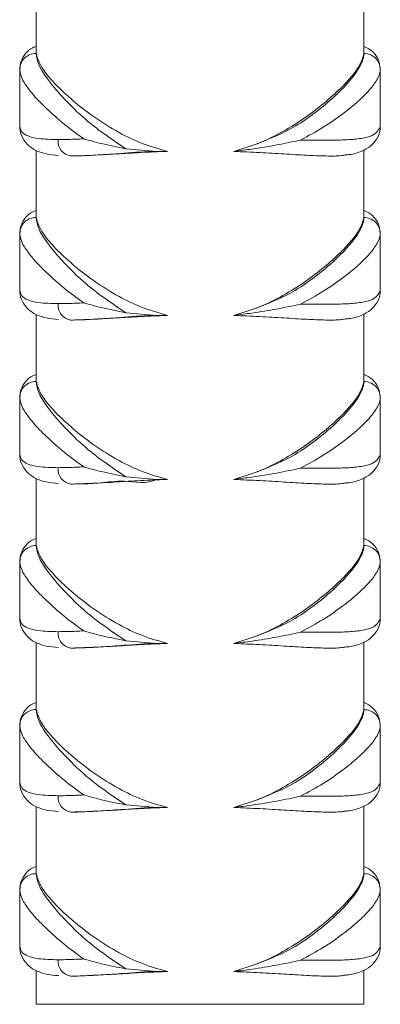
# Model space of a CAD drawing. Header units: millimetres. Extents: x 0 to 210, y 0 to 297.
# Tile 9 of 14: x 123.14 to 130.47, y 133.99 to 154. Entities that reach past the tile are written whole.
import ezdxf

# ---------------------------------------------------------------- set-up
doc = ezdxf.new("R2010")
doc.units = ezdxf.units.MM

msp = doc.modelspace()

# ---------------------------------------------------------------- linework, layer by layer
at = {"color": 7, "linetype": 'Continuous', "lineweight": 15}
for p, q in [((123.473, 154.674), (123.473, 153.302)), ((130.14, 153.32), (130.14, 154.684)), ((123.144, 152.973), (123.14, 152.987)), ((123.14, 152.973), (123.14, 151.85)), ((130.473, 152.987), (130.472, 152.976)), ((130.473, 151.848), (130.473, 152.976)), ((123.144, 151.85), (123.14, 151.836)), ((130.473, 151.836), (130.473, 151.848)), ((127.496, 151.32), (127.948, 151.469)), ((123.473, 151.341), (123.473, 149.969)), ((125.299, 151.373), (125.926, 151.321)), ((126.143, 151.321), (125.926, 151.321)), ((130.14, 149.987), (130.14, 151.351)), ((123.144, 149.64), (123.14, 149.654)), ((123.14, 149.64), (123.14, 148.517)), ((130.473, 149.654), (130.472, 149.642)), ((130.473, 148.515), (130.473, 149.642)), ((123.144, 148.517), (123.14, 148.502)), ((130.473, 148.503), (130.473, 148.515)), ((127.496, 147.987), (127.948, 148.136)), ((123.473, 148.008), (123.473, 146.636)), ((125.299, 148.04), (125.926, 147.988)), ((126.143, 147.988), (125.926, 147.988)), ((130.14, 146.653), (130.14, 148.018)), ((123.144, 146.307), (123.14, 146.321)), ((123.14, 146.307), (123.14, 145.184)), ((130.473, 146.32), (130.472, 146.309)), ((130.473, 145.182), (130.473, 146.309)), ((123.144, 145.184), (123.14, 145.169)), ((130.473, 145.169), (130.473, 145.182)), ((123.473, 144.674), (123.473, 143.302)), ((125.299, 144.707), (125.926, 144.655)), ((127.496, 144.654), (127.948, 144.802)), ((130.14, 143.32), (130.14, 144.684)), ((126.143, 144.655), (125.926, 144.655)), ((123.144, 142.973), (123.14, 142.987)), ((123.14, 142.973), (123.14, 141.85)), ((130.473, 142.987), (130.472, 142.976)), ((130.473, 141.848), (130.473, 142.976)), ((123.144, 141.85), (123.14, 141.836)), ((130.473, 141.836), (130.473, 141.848)), ((127.496, 141.32), (127.948, 141.469)), ((123.473, 141.341), (123.473, 139.969)), ((125.299, 141.373), (125.926, 141.321)), ((126.143, 141.321), (125.926, 141.321)), ((130.14, 139.987), (130.14, 141.351)), ((123.144, 139.64), (123.14, 139.654)), ((123.14, 139.64), (123.14, 138.517)), ((130.473, 139.654), (130.472, 139.642)), ((130.473, 138.515), (130.473, 139.642)), ((123.144, 138.517), (123.14, 138.502)), ((130.473, 138.503), (130.473, 138.515)), ((127.496, 137.987), (127.948, 138.136)), ((123.473, 138.008), (123.473, 136.636)), ((125.299, 138.04), (125.926, 137.988)), ((126.143, 137.988), (125.926, 137.988)), ((130.14, 136.653), (130.14, 138.018)), ((123.144, 136.307), (123.14, 136.321)), ((123.14, 136.307), (123.14, 135.184)), ((130.473, 136.32), (130.472, 136.309)), ((130.473, 135.182), (130.473, 136.309)), ((123.144, 135.184), (123.14, 135.169)), ((130.473, 135.169), (130.473, 135.182)), ((123.473, 134.674), (123.473, 133.988)), ((125.299, 134.707), (125.926, 134.655)), ((127.496, 134.654), (127.948, 134.802)), ((130.14, 133.988), (130.14, 134.684)), ((126.143, 134.655), (125.926, 134.655)), ((123.473, 133.988), (130.14, 133.988))]:
    msp.add_line(p, q, dxfattribs=at)
for centre, radius, start, end in [((123.467, 152.983), 0.327, 88.8326, 179.2392), ((130.146, 152.983), 0.327, 0.7418, 91.189), ((124.223, 151.528), 0.304, 174.0234, 262.3958), ((123.467, 149.65), 0.327, 88.8326, 179.2392), ((130.146, 149.649), 0.327, 0.7425, 91.1883), ((124.223, 148.195), 0.304, 174.0216, 262.3976), ((123.467, 146.316), 0.327, 88.8319, 179.2382), ((130.146, 146.316), 0.327, 0.7453, 91.1855), ((124.223, 144.862), 0.304, 174.0218, 262.3957), ((123.467, 142.983), 0.327, 88.8326, 179.2392), ((130.146, 142.983), 0.327, 0.7418, 91.189), ((124.223, 141.528), 0.304, 174.0234, 262.3958), ((123.467, 139.65), 0.327, 88.8326, 179.2392), ((130.146, 139.649), 0.327, 0.7425, 91.1883), ((124.223, 138.195), 0.304, 174.0216, 262.3976), ((123.467, 136.316), 0.327, 88.8319, 179.2382), ((130.146, 136.316), 0.327, 0.7453, 91.1855), ((124.223, 134.862), 0.304, 174.0218, 262.3957)]:
    msp.add_arc(centre, radius, start, end, dxfattribs=at)
for points, knots in [([(123.473, 153.454), (123.45, 153.446), (123.372, 153.42), (123.252, 153.317), (123.156, 153.157), (123.15, 153.05), (123.147, 153.005)], [0, 0, 0, 0, 0.132575, 0.454274, 0.769821, 1, 1, 1, 1]), ([(123.473, 153.31), (123.485, 153.236), (123.513, 153.051), (123.781, 152.673), (124.153, 152.27), (124.597, 151.848), (125.027, 151.557), (125.299, 151.373)], [0, 0, 0, 0, 0.174757, 0.441605, 0.59217, 0.74277, 1, 1, 1, 1]), ([(126.143, 151.321), (125.968, 151.371), (125.618, 151.47), (125.116, 151.718), (124.64, 152.017), (124.209, 152.355), (123.864, 152.679), (123.561, 153.03), (123.506, 153.205), (123.473, 153.31)], [0, 0, 0, 0, 0.113144, 0.226561, 0.366954, 0.507434, 0.649473, 0.791393, 1, 1, 1, 1]), ([(127.948, 151.469), (128.181, 151.561), (128.596, 151.725), (129.083, 152.051), (129.562, 152.438), (129.905, 152.8), (130.093, 153.096), (130.14, 153.235), (130.139, 153.297), (130.139, 153.309)], [0, 0, 0, 0, 0.176947, 0.316796, 0.460642, 0.712753, 0.839281, 0.969393, 1, 1, 1, 1]), ([(130.139, 153.309), (130.118, 153.229), (130.067, 153.043), (129.749, 152.673), (129.343, 152.305), (128.949, 152.004), (128.504, 151.722), (128.158, 151.551), (127.965, 151.476), (127.948, 151.469)], [0, 0, 0, 0, 0.184247, 0.428827, 0.572735, 0.71667, 0.851931, 0.987, 1, 1, 1, 1]), ([(130.462, 153.025), (130.46, 153.06), (130.455, 153.164), (130.355, 153.319), (130.234, 153.417), (130.16, 153.443), (130.14, 153.45)], [0, 0, 0, 0, 0.18429, 0.546221, 0.87869, 1, 1, 1, 1]), ([(123.14, 151.836), (123.149, 151.795), (123.168, 151.712), (123.299, 151.628), (123.528, 151.57), (123.779, 151.564), (123.92, 151.56)], [0, 0, 0, 0, 0.21869, 0.452862, 0.693627, 1, 1, 1, 1]), ([(123.145, 151.819), (123.144, 151.809), (123.138, 151.738), (123.189, 151.591), (123.318, 151.425), (123.491, 151.323), (123.685, 151.26), (123.844, 151.245), (123.929, 151.237)], [0, 0, 0, 0, 0.028113, 0.204054, 0.390706, 0.569463, 0.771758, 1, 1, 1, 1]), ([(128.85, 151.551), (128.896, 151.551), (129.096, 151.55), (129.428, 151.547), (129.801, 151.553), (130.101, 151.582), (130.388, 151.65), (130.44, 151.763), (130.473, 151.836)], [0, 0, 0, 0, 0.0473738, 0.2073571, 0.3718699, 0.5329585, 0.6989814, 1, 1, 1, 1]), ([(129.757, 151.247), (129.784, 151.25), (129.912, 151.261), (130.076, 151.308), (130.273, 151.414), (130.411, 151.571), (130.475, 151.728), (130.468, 151.812), (130.467, 151.827)], [0, 0, 0, 0, 0.073212, 0.351414, 0.557627, 0.748038, 0.954435, 1, 1, 1, 1]), ([(123.92, 151.56), (123.989, 151.561), (124.148, 151.562), (124.336, 151.571), (124.442, 151.576)], [0, 0, 0, 0, 0.433075, 1, 1, 1, 1]), ([(124.442, 151.576), (124.443, 151.576), (124.554, 151.543), (124.819, 151.471), (125.129, 151.408), (125.299, 151.373)], [0, 0, 0, 0, 0.0030734, 0.4561598, 1, 1, 1, 1]), ([(127.496, 151.32), (127.619, 151.336), (127.914, 151.373), (128.376, 151.449), (128.697, 151.516), (128.849, 151.551), (128.85, 151.551)], [0, 0, 0, 0, 0.260406, 0.623434, 0.997642, 1, 1, 1, 1]), ([(125.926, 151.321), (125.926, 151.321), (125.695, 151.321), (125.296, 151.282), (124.78, 151.251), (124.426, 151.23), (124.245, 151.227), (124.182, 151.227)], [0, 0, 0, 0, 0.00001, 0.332389, 0.595804, 0.859222, 1, 1, 1, 1]), ([(124.182, 151.227), (124.419, 151.235), (124.781, 151.247), (125.41, 151.288), (125.823, 151.31), (126.074, 151.319), (126.143, 151.321)], [0, 0, 0, 0, 0.438714, 0.671186, 0.910178, 1, 1, 1, 1]), ([(127.496, 151.32), (127.673, 151.313), (128.027, 151.299), (128.525, 151.268), (128.98, 151.239), (129.372, 151.225), (129.634, 151.225), (129.734, 151.244), (129.757, 151.248)], [0, 0, 0, 0, 0.186109, 0.372229, 0.562877, 0.753495, 0.942757, 1, 1, 1, 1]), ([(123.473, 150.121), (123.45, 150.113), (123.372, 150.086), (123.252, 149.983), (123.156, 149.824), (123.15, 149.717), (123.147, 149.672)], [0, 0, 0, 0, 0.132573, 0.454275, 0.769821, 1, 1, 1, 1]), ([(130.462, 149.692), (130.46, 149.727), (130.455, 149.831), (130.355, 149.985), (130.234, 150.084), (130.16, 150.11), (130.14, 150.117)], [0, 0, 0, 0, 0.18429, 0.546221, 0.87869, 1, 1, 1, 1]), ([(123.473, 149.976), (123.485, 149.903), (123.513, 149.717), (123.781, 149.34), (124.153, 148.937), (124.597, 148.515), (125.027, 148.224), (125.299, 148.04)], [0, 0, 0, 0, 0.174756, 0.441605, 0.59217, 0.742769, 1, 1, 1, 1]), ([(126.143, 147.988), (125.968, 148.037), (125.618, 148.137), (125.116, 148.385), (124.64, 148.684), (124.209, 149.022), (123.864, 149.346), (123.561, 149.696), (123.506, 149.872), (123.473, 149.976)], [0, 0, 0, 0, 0.1131442, 0.2265613, 0.3669528, 0.507433, 0.6494731, 0.7913934, 1, 1, 1, 1]), ([(127.948, 148.136), (128.181, 148.227), (128.596, 148.391), (129.083, 148.717), (129.562, 149.104), (129.905, 149.467), (130.093, 149.763), (130.14, 149.901), (130.139, 149.964), (130.139, 149.976)], [0, 0, 0, 0, 0.176946, 0.316797, 0.460641, 0.712753, 0.839281, 0.969393, 1, 1, 1, 1]), ([(130.139, 149.976), (130.118, 149.896), (130.067, 149.709), (129.749, 149.34), (129.343, 148.971), (128.949, 148.67), (128.504, 148.388), (128.158, 148.218), (127.965, 148.142), (127.948, 148.136)], [0, 0, 0, 0, 0.1842467, 0.4288276, 0.5727353, 0.7166698, 0.8519308, 0.9869998, 1, 1, 1, 1]), ([(123.14, 148.502), (123.149, 148.462), (123.168, 148.379), (123.299, 148.295), (123.528, 148.237), (123.779, 148.23), (123.92, 148.227)], [0, 0, 0, 0, 0.21869, 0.452861, 0.693627, 1, 1, 1, 1]), ([(123.145, 148.486), (123.144, 148.476), (123.138, 148.405), (123.189, 148.257), (123.318, 148.092), (123.491, 147.989), (123.685, 147.926), (123.844, 147.912), (123.929, 147.904)], [0, 0, 0, 0, 0.028111, 0.204052, 0.390705, 0.569462, 0.771758, 1, 1, 1, 1]), ([(128.85, 148.218), (128.896, 148.218), (129.096, 148.216), (129.428, 148.213), (129.801, 148.22), (130.101, 148.248), (130.388, 148.316), (130.44, 148.43), (130.473, 148.503)], [0, 0, 0, 0, 0.047374, 0.207357, 0.37187, 0.532958, 0.698981, 1, 1, 1, 1]), ([(129.757, 147.914), (129.784, 147.916), (129.912, 147.927), (130.076, 147.975), (130.273, 148.081), (130.411, 148.238), (130.475, 148.395), (130.468, 148.478), (130.467, 148.493)], [0, 0, 0, 0, 0.073212, 0.351414, 0.557627, 0.748035, 0.954432, 1, 1, 1, 1]), ([(123.92, 148.227), (123.989, 148.227), (124.148, 148.229), (124.336, 148.238), (124.442, 148.243)], [0, 0, 0, 0, 0.433076, 1, 1, 1, 1]), ([(124.442, 148.243), (124.443, 148.243), (124.554, 148.21), (124.819, 148.138), (125.129, 148.074), (125.299, 148.04)], [0, 0, 0, 0, 0.0030711, 0.4561576, 1, 1, 1, 1]), ([(127.496, 147.987), (127.619, 148.003), (127.914, 148.04), (128.376, 148.116), (128.697, 148.182), (128.849, 148.218), (128.85, 148.218)], [0, 0, 0, 0, 0.260405, 0.623434, 0.997641, 1, 1, 1, 1]), ([(125.926, 147.988), (125.926, 147.988), (125.695, 147.988), (125.296, 147.949), (124.78, 147.918), (124.426, 147.896), (124.245, 147.894), (124.182, 147.893)], [0, 0, 0, 0, 0.00001, 0.332389, 0.595804, 0.859222, 1, 1, 1, 1]), ([(124.182, 147.893), (124.419, 147.901), (124.781, 147.913), (125.41, 147.955), (125.823, 147.977), (126.074, 147.985), (126.143, 147.988)], [0, 0, 0, 0, 0.438714, 0.671186, 0.910178, 1, 1, 1, 1]), ([(127.496, 147.987), (127.673, 147.98), (128.027, 147.965), (128.525, 147.935), (128.98, 147.906), (129.372, 147.891), (129.634, 147.892), (129.734, 147.91), (129.757, 147.915)], [0, 0, 0, 0, 0.186109, 0.372229, 0.562877, 0.753495, 0.942757, 1, 1, 1, 1]), ([(123.473, 146.787), (123.45, 146.779), (123.372, 146.753), (123.252, 146.65), (123.156, 146.49), (123.15, 146.383), (123.147, 146.338)], [0, 0, 0, 0, 0.132575, 0.454274, 0.769821, 1, 1, 1, 1]), ([(130.462, 146.359), (130.46, 146.394), (130.455, 146.497), (130.355, 146.652), (130.234, 146.751), (130.16, 146.776), (130.14, 146.783)], [0, 0, 0, 0, 0.184291, 0.546218, 0.878692, 1, 1, 1, 1]), ([(123.473, 146.643), (123.485, 146.569), (123.513, 146.384), (123.781, 146.006), (124.153, 145.604), (124.597, 145.182), (125.027, 144.89), (125.299, 144.707)], [0, 0, 0, 0, 0.174757, 0.441604, 0.592169, 0.74277, 1, 1, 1, 1]), ([(126.143, 144.655), (125.968, 144.704), (125.618, 144.804), (125.116, 145.051), (124.64, 145.35), (124.209, 145.689), (123.864, 146.013), (123.561, 146.363), (123.506, 146.538), (123.473, 146.643)], [0, 0, 0, 0, 0.113144, 0.226561, 0.366953, 0.507433, 0.649473, 0.791394, 1, 1, 1, 1]), ([(127.948, 144.802), (128.181, 144.894), (128.596, 145.058), (129.083, 145.384), (129.562, 145.771), (129.905, 146.134), (130.093, 146.429), (130.14, 146.568), (130.139, 146.631), (130.139, 146.643)], [0, 0, 0, 0, 0.176947, 0.316796, 0.460642, 0.712753, 0.839281, 0.969393, 1, 1, 1, 1]), ([(130.139, 146.643), (130.118, 146.562), (130.067, 146.376), (129.749, 146.007), (129.343, 145.638), (128.949, 145.337), (128.504, 145.055), (128.158, 144.885), (127.965, 144.809), (127.948, 144.802)], [0, 0, 0, 0, 0.1842465, 0.4288272, 0.5727349, 0.7166692, 0.8519301, 0.9869991, 1, 1, 1, 1]), ([(123.14, 145.169), (123.149, 145.129), (123.168, 145.045), (123.299, 144.961), (123.528, 144.903), (123.779, 144.897), (123.92, 144.893)], [0, 0, 0, 0, 0.21869, 0.452862, 0.693628, 1, 1, 1, 1]), ([(123.145, 145.152), (123.144, 145.142), (123.138, 145.072), (123.189, 144.924), (123.318, 144.759), (123.491, 144.656), (123.685, 144.593), (123.844, 144.578), (123.929, 144.57)], [0, 0, 0, 0, 0.028111, 0.204052, 0.390706, 0.569462, 0.771758, 1, 1, 1, 1]), ([(128.85, 144.885), (128.896, 144.884), (129.096, 144.883), (129.428, 144.88), (129.801, 144.887), (130.101, 144.915), (130.388, 144.983), (130.44, 145.096), (130.473, 145.169)], [0, 0, 0, 0, 0.047374, 0.207357, 0.37187, 0.532959, 0.698981, 1, 1, 1, 1]), ([(129.757, 144.58), (129.784, 144.583), (129.912, 144.594), (130.076, 144.642), (130.273, 144.748), (130.411, 144.904), (130.475, 145.062), (130.468, 145.145), (130.467, 145.16)], [0, 0, 0, 0, 0.0732125, 0.3514127, 0.5576254, 0.7480356, 0.954432, 1, 1, 1, 1]), ([(123.92, 144.893), (123.989, 144.894), (124.148, 144.896), (124.336, 144.904), (124.442, 144.91)], [0, 0, 0, 0, 0.433076, 1, 1, 1, 1]), ([(124.442, 144.91), (124.443, 144.909), (124.554, 144.876), (124.819, 144.805), (125.129, 144.741), (125.299, 144.707)], [0, 0, 0, 0, 0.0030734, 0.4561598, 1, 1, 1, 1]), ([(127.496, 144.654), (127.619, 144.669), (127.914, 144.707), (128.376, 144.783), (128.697, 144.849), (128.849, 144.884), (128.85, 144.885)], [0, 0, 0, 0, 0.2604056, 0.6234349, 0.9976422, 1, 1, 1, 1]), ([(125.926, 144.655), (125.926, 144.655), (125.718, 144.551), (125.288, 144.654), (124.783, 144.575), (124.426, 144.564), (124.245, 144.561), (124.182, 144.56)], [0, 0, 0, 0, 0.000011, 0.332389, 0.595804, 0.859222, 1, 1, 1, 1]), ([(124.182, 144.56), (124.419, 144.568), (124.781, 144.58), (125.41, 144.622), (125.823, 144.643), (126.074, 144.652), (126.143, 144.655)], [0, 0, 0, 0, 0.438714, 0.671186, 0.910178, 1, 1, 1, 1]), ([(127.496, 144.654), (127.673, 144.646), (128.027, 144.632), (128.525, 144.601), (128.98, 144.572), (129.372, 144.558), (129.634, 144.558), (129.734, 144.577), (129.757, 144.582)], [0, 0, 0, 0, 0.186109, 0.372229, 0.562877, 0.753495, 0.942756, 1, 1, 1, 1]), ([(123.473, 143.454), (123.45, 143.446), (123.372, 143.42), (123.252, 143.317), (123.156, 143.157), (123.15, 143.05), (123.147, 143.005)], [0, 0, 0, 0, 0.132575, 0.454274, 0.769821, 1, 1, 1, 1]), ([(123.473, 143.31), (123.485, 143.236), (123.513, 143.051), (123.781, 142.673), (124.153, 142.27), (124.597, 141.848), (125.027, 141.557), (125.299, 141.373)], [0, 0, 0, 0, 0.174757, 0.441605, 0.59217, 0.74277, 1, 1, 1, 1]), ([(126.143, 141.321), (125.968, 141.371), (125.618, 141.47), (125.116, 141.718), (124.64, 142.017), (124.209, 142.355), (123.864, 142.679), (123.561, 143.03), (123.506, 143.205), (123.473, 143.31)], [0, 0, 0, 0, 0.113144, 0.226562, 0.366954, 0.507434, 0.649473, 0.791393, 1, 1, 1, 1]), ([(127.948, 141.469), (128.181, 141.561), (128.596, 141.725), (129.083, 142.051), (129.562, 142.438), (129.905, 142.8), (130.093, 143.096), (130.14, 143.235), (130.139, 143.297), (130.139, 143.309)], [0, 0, 0, 0, 0.176947, 0.316796, 0.460642, 0.712753, 0.839281, 0.969393, 1, 1, 1, 1]), ([(130.139, 143.309), (130.118, 143.229), (130.067, 143.043), (129.749, 142.673), (129.343, 142.305), (128.949, 142.004), (128.504, 141.722), (128.158, 141.551), (127.965, 141.476), (127.948, 141.469)], [0, 0, 0, 0, 0.184246, 0.428827, 0.572735, 0.71667, 0.851931, 0.987, 1, 1, 1, 1]), ([(130.462, 143.025), (130.46, 143.06), (130.455, 143.164), (130.355, 143.319), (130.234, 143.417), (130.16, 143.443), (130.14, 143.45)], [0, 0, 0, 0, 0.18429, 0.546221, 0.87869, 1, 1, 1, 1]), ([(123.14, 141.836), (123.149, 141.795), (123.168, 141.712), (123.299, 141.628), (123.528, 141.57), (123.779, 141.564), (123.92, 141.56)], [0, 0, 0, 0, 0.21869, 0.452862, 0.693627, 1, 1, 1, 1]), ([(123.145, 141.819), (123.144, 141.809), (123.138, 141.738), (123.189, 141.591), (123.318, 141.425), (123.491, 141.323), (123.685, 141.26), (123.844, 141.245), (123.929, 141.237)], [0, 0, 0, 0, 0.0281131, 0.2040543, 0.3907065, 0.569462, 0.771758, 1, 1, 1, 1]), ([(128.85, 141.551), (128.896, 141.551), (129.096, 141.55), (129.428, 141.547), (129.801, 141.553), (130.101, 141.582), (130.388, 141.65), (130.44, 141.763), (130.473, 141.836)], [0, 0, 0, 0, 0.0473738, 0.2073571, 0.3718699, 0.5329585, 0.6989814, 1, 1, 1, 1]), ([(129.757, 141.247), (129.784, 141.25), (129.912, 141.261), (130.076, 141.308), (130.273, 141.414), (130.411, 141.571), (130.475, 141.728), (130.468, 141.812), (130.467, 141.827)], [0, 0, 0, 0, 0.073212, 0.351414, 0.557627, 0.748038, 0.954435, 1, 1, 1, 1]), ([(123.92, 141.56), (123.989, 141.561), (124.148, 141.562), (124.336, 141.571), (124.442, 141.576)], [0, 0, 0, 0, 0.433075, 1, 1, 1, 1]), ([(124.442, 141.576), (124.443, 141.576), (124.554, 141.543), (124.819, 141.471), (125.129, 141.408), (125.299, 141.373)], [0, 0, 0, 0, 0.0030734, 0.4561598, 1, 1, 1, 1]), ([(127.496, 141.32), (127.619, 141.336), (127.914, 141.373), (128.376, 141.449), (128.697, 141.516), (128.849, 141.551), (128.85, 141.551)], [0, 0, 0, 0, 0.260406, 0.623434, 0.997642, 1, 1, 1, 1]), ([(125.926, 141.321), (125.926, 141.321), (125.695, 141.321), (125.296, 141.282), (124.78, 141.251), (124.426, 141.23), (124.245, 141.227), (124.182, 141.227)], [0, 0, 0, 0, 0.00001, 0.332389, 0.595804, 0.859222, 1, 1, 1, 1]), ([(124.182, 141.227), (124.419, 141.235), (124.781, 141.247), (125.41, 141.288), (125.823, 141.31), (126.074, 141.319), (126.143, 141.321)], [0, 0, 0, 0, 0.438714, 0.671186, 0.910178, 1, 1, 1, 1]), ([(127.496, 141.32), (127.673, 141.313), (128.027, 141.299), (128.525, 141.268), (128.98, 141.239), (129.372, 141.225), (129.634, 141.225), (129.734, 141.244), (129.757, 141.248)], [0, 0, 0, 0, 0.186109, 0.372229, 0.562877, 0.753495, 0.942757, 1, 1, 1, 1]), ([(123.473, 140.121), (123.45, 140.113), (123.372, 140.086), (123.252, 139.983), (123.156, 139.824), (123.15, 139.717), (123.147, 139.672)], [0, 0, 0, 0, 0.132573, 0.454278, 0.76982, 1, 1, 1, 1]), ([(130.462, 139.692), (130.46, 139.727), (130.455, 139.831), (130.355, 139.985), (130.234, 140.084), (130.16, 140.11), (130.14, 140.117)], [0, 0, 0, 0, 0.18429, 0.546221, 0.87869, 1, 1, 1, 1]), ([(123.473, 139.976), (123.485, 139.903), (123.513, 139.717), (123.781, 139.339), (124.153, 138.937), (124.597, 138.515), (125.027, 138.224), (125.299, 138.04)], [0, 0, 0, 0, 0.174757, 0.441605, 0.59217, 0.74277, 1, 1, 1, 1]), ([(126.143, 137.988), (125.968, 138.037), (125.618, 138.137), (125.116, 138.385), (124.64, 138.684), (124.209, 139.022), (123.864, 139.346), (123.561, 139.696), (123.506, 139.872), (123.473, 139.976)], [0, 0, 0, 0, 0.113144, 0.226561, 0.366954, 0.507433, 0.649473, 0.791393, 1, 1, 1, 1]), ([(127.948, 138.136), (128.181, 138.227), (128.596, 138.391), (129.083, 138.717), (129.562, 139.104), (129.905, 139.467), (130.093, 139.763), (130.14, 139.901), (130.139, 139.964), (130.139, 139.976)], [0, 0, 0, 0, 0.176946, 0.316797, 0.460641, 0.712753, 0.839281, 0.969393, 1, 1, 1, 1]), ([(130.139, 139.976), (130.118, 139.896), (130.067, 139.709), (129.749, 139.34), (129.343, 138.971), (128.949, 138.67), (128.504, 138.388), (128.158, 138.218), (127.965, 138.142), (127.948, 138.136)], [0, 0, 0, 0, 0.1842467, 0.4288276, 0.5727353, 0.7166698, 0.8519308, 0.9869998, 1, 1, 1, 1]), ([(123.14, 138.502), (123.149, 138.462), (123.168, 138.379), (123.299, 138.295), (123.528, 138.237), (123.779, 138.23), (123.92, 138.227)], [0, 0, 0, 0, 0.21869, 0.452861, 0.693627, 1, 1, 1, 1]), ([(123.145, 138.486), (123.144, 138.476), (123.138, 138.405), (123.189, 138.257), (123.318, 138.092), (123.491, 137.989), (123.685, 137.926), (123.844, 137.912), (123.929, 137.904)], [0, 0, 0, 0, 0.028111, 0.204052, 0.390705, 0.569462, 0.771758, 1, 1, 1, 1]), ([(128.85, 138.218), (128.896, 138.218), (129.096, 138.216), (129.428, 138.213), (129.801, 138.22), (130.101, 138.248), (130.388, 138.316), (130.44, 138.43), (130.473, 138.503)], [0, 0, 0, 0, 0.0473738, 0.2073571, 0.3718699, 0.5329585, 0.6989814, 1, 1, 1, 1]), ([(129.757, 137.914), (129.784, 137.916), (129.912, 137.927), (130.076, 137.975), (130.273, 138.081), (130.411, 138.238), (130.475, 138.395), (130.468, 138.478), (130.467, 138.493)], [0, 0, 0, 0, 0.073212, 0.351414, 0.557627, 0.748035, 0.954435, 1, 1, 1, 1]), ([(123.92, 138.227), (123.989, 138.227), (124.148, 138.229), (124.336, 138.238), (124.442, 138.243)], [0, 0, 0, 0, 0.433076, 1, 1, 1, 1]), ([(124.442, 138.243), (124.443, 138.243), (124.554, 138.21), (124.819, 138.138), (125.129, 138.074), (125.299, 138.04)], [0, 0, 0, 0, 0.003071, 0.456159, 1, 1, 1, 1]), ([(127.496, 137.987), (127.619, 138.003), (127.914, 138.04), (128.376, 138.116), (128.697, 138.182), (128.849, 138.218), (128.85, 138.218)], [0, 0, 0, 0, 0.260405, 0.623434, 0.997642, 1, 1, 1, 1]), ([(125.926, 137.988), (125.926, 137.988), (125.695, 137.988), (125.296, 137.949), (124.78, 137.918), (124.426, 137.896), (124.245, 137.894), (124.182, 137.893)], [0, 0, 0, 0, 0.00001, 0.332389, 0.595804, 0.859222, 1, 1, 1, 1]), ([(124.182, 137.893), (124.419, 137.901), (124.781, 137.913), (125.41, 137.955), (125.823, 137.977), (126.074, 137.985), (126.143, 137.988)], [0, 0, 0, 0, 0.438714, 0.671186, 0.910178, 1, 1, 1, 1]), ([(127.496, 137.987), (127.673, 137.98), (128.027, 137.965), (128.525, 137.935), (128.98, 137.906), (129.372, 137.891), (129.634, 137.892), (129.734, 137.91), (129.757, 137.915)], [0, 0, 0, 0, 0.186109, 0.372229, 0.562878, 0.753495, 0.942757, 1, 1, 1, 1]), ([(123.473, 136.787), (123.45, 136.779), (123.372, 136.753), (123.252, 136.65), (123.156, 136.49), (123.15, 136.383), (123.147, 136.338)], [0, 0, 0, 0, 0.132575, 0.454274, 0.769821, 1, 1, 1, 1]), ([(130.462, 136.359), (130.46, 136.394), (130.455, 136.497), (130.355, 136.652), (130.234, 136.751), (130.16, 136.776), (130.14, 136.783)], [0, 0, 0, 0, 0.184291, 0.546218, 0.878692, 1, 1, 1, 1]), ([(123.473, 136.643), (123.485, 136.569), (123.513, 136.384), (123.781, 136.006), (124.153, 135.604), (124.597, 135.182), (125.027, 134.89), (125.299, 134.707)], [0, 0, 0, 0, 0.174757, 0.441604, 0.592169, 0.74277, 1, 1, 1, 1]), ([(126.143, 134.655), (125.968, 134.704), (125.618, 134.804), (125.116, 135.051), (124.64, 135.35), (124.209, 135.689), (123.864, 136.013), (123.561, 136.363), (123.506, 136.538), (123.473, 136.643)], [0, 0, 0, 0, 0.113144, 0.226561, 0.366953, 0.507433, 0.649473, 0.791394, 1, 1, 1, 1]), ([(127.948, 134.802), (128.181, 134.894), (128.596, 135.058), (129.083, 135.384), (129.562, 135.771), (129.905, 136.134), (130.093, 136.429), (130.14, 136.568), (130.139, 136.631), (130.139, 136.643)], [0, 0, 0, 0, 0.176947, 0.316797, 0.460642, 0.712753, 0.839281, 0.969393, 1, 1, 1, 1]), ([(130.139, 136.643), (130.118, 136.562), (130.067, 136.376), (129.749, 136.007), (129.343, 135.638), (128.949, 135.337), (128.504, 135.055), (128.158, 134.885), (127.965, 134.809), (127.948, 134.802)], [0, 0, 0, 0, 0.1842465, 0.4288272, 0.5727349, 0.7166692, 0.8519301, 0.9869991, 1, 1, 1, 1]), ([(123.14, 135.169), (123.149, 135.129), (123.168, 135.045), (123.299, 134.961), (123.528, 134.903), (123.779, 134.897), (123.92, 134.893)], [0, 0, 0, 0, 0.21869, 0.452862, 0.693628, 1, 1, 1, 1]), ([(123.145, 135.152), (123.144, 135.142), (123.138, 135.072), (123.189, 134.924), (123.318, 134.759), (123.491, 134.656), (123.685, 134.593), (123.844, 134.578), (123.929, 134.57)], [0, 0, 0, 0, 0.028111, 0.204052, 0.390706, 0.569462, 0.771758, 1, 1, 1, 1]), ([(128.85, 134.885), (128.896, 134.884), (129.096, 134.883), (129.428, 134.88), (129.801, 134.887), (130.101, 134.915), (130.388, 134.983), (130.44, 135.096), (130.473, 135.169)], [0, 0, 0, 0, 0.047374, 0.207357, 0.37187, 0.532958, 0.698981, 1, 1, 1, 1]), ([(129.757, 134.58), (129.784, 134.583), (129.912, 134.594), (130.076, 134.642), (130.273, 134.748), (130.411, 134.904), (130.475, 135.062), (130.468, 135.145), (130.467, 135.16)], [0, 0, 0, 0, 0.0732125, 0.3514127, 0.5576254, 0.7480356, 0.954432, 1, 1, 1, 1]), ([(123.92, 134.893), (123.989, 134.894), (124.148, 134.896), (124.336, 134.904), (124.442, 134.91)], [0, 0, 0, 0, 0.433076, 1, 1, 1, 1]), ([(124.442, 134.91), (124.443, 134.909), (124.554, 134.876), (124.819, 134.805), (125.129, 134.741), (125.299, 134.707)], [0, 0, 0, 0, 0.0030734, 0.4561598, 1, 1, 1, 1]), ([(127.496, 134.654), (127.619, 134.669), (127.914, 134.707), (128.376, 134.783), (128.697, 134.849), (128.849, 134.884), (128.85, 134.885)], [0, 0, 0, 0, 0.2604056, 0.6234349, 0.9976422, 1, 1, 1, 1]), ([(125.926, 134.655), (125.926, 134.655), (125.695, 134.655), (125.296, 134.616), (124.78, 134.585), (124.426, 134.563), (124.245, 134.561), (124.182, 134.56)], [0, 0, 0, 0, 0.00001, 0.332389, 0.595804, 0.859222, 1, 1, 1, 1]), ([(124.182, 134.56), (124.419, 134.568), (124.781, 134.58), (125.41, 134.622), (125.823, 134.643), (126.074, 134.652), (126.143, 134.655)], [0, 0, 0, 0, 0.438714, 0.671186, 0.910178, 1, 1, 1, 1]), ([(127.496, 134.654), (127.673, 134.646), (128.027, 134.632), (128.525, 134.601), (128.98, 134.572), (129.372, 134.558), (129.634, 134.558), (129.734, 134.577), (129.757, 134.582)], [0, 0, 0, 0, 0.186109, 0.372229, 0.562877, 0.753495, 0.942757, 1, 1, 1, 1])]:
    msp.add_open_spline(points, degree=3, knots=knots, dxfattribs=at)
at = {"color": 8, "linetype": 'Continuous', "lineweight": 15}
for points, knots in [([(124.442, 151.576), (124.394, 151.61), (124.198, 151.749), (123.89, 151.999), (123.574, 152.292), (123.343, 152.55), (123.176, 152.79), (123.155, 152.908), (123.144, 152.973)], [0, 0, 0, 0, 0.062408, 0.253197, 0.448073, 0.617425, 0.790466, 1, 1, 1, 1]), ([(130.472, 152.976), (130.472, 152.968), (130.472, 152.913), (130.421, 152.785), (130.265, 152.574), (130.027, 152.337), (129.713, 152.08), (129.328, 151.807), (129.009, 151.637), (128.85, 151.551)], [0, 0, 0, 0, 0.02559, 0.185928, 0.346395, 0.504628, 0.662918, 0.831497, 1, 1, 1, 1]), ([(124.442, 148.243), (124.394, 148.277), (124.198, 148.416), (123.89, 148.665), (123.574, 148.959), (123.343, 149.217), (123.176, 149.457), (123.155, 149.575), (123.144, 149.64)], [0, 0, 0, 0, 0.06241, 0.253198, 0.448074, 0.617424, 0.790465, 1, 1, 1, 1]), ([(130.472, 149.642), (130.472, 149.635), (130.472, 149.58), (130.421, 149.452), (130.265, 149.241), (130.027, 149.004), (129.713, 148.747), (129.328, 148.474), (129.009, 148.303), (128.85, 148.218)], [0, 0, 0, 0, 0.02559, 0.185928, 0.346396, 0.504628, 0.662918, 0.831497, 1, 1, 1, 1]), ([(124.442, 144.91), (124.394, 144.944), (124.198, 145.083), (123.89, 145.332), (123.574, 145.625), (123.343, 145.884), (123.176, 146.123), (123.155, 146.242), (123.144, 146.307)], [0, 0, 0, 0, 0.06241, 0.253198, 0.448074, 0.617424, 0.790465, 1, 1, 1, 1]), ([(130.472, 146.309), (130.472, 146.301), (130.472, 146.246), (130.421, 146.119), (130.265, 145.908), (130.027, 145.67), (129.713, 145.414), (129.328, 145.141), (129.009, 144.97), (128.85, 144.885)], [0, 0, 0, 0, 0.0255903, 0.1859276, 0.3463947, 0.5046278, 0.6629171, 0.8314974, 1, 1, 1, 1]), ([(124.442, 141.576), (124.394, 141.61), (124.198, 141.749), (123.89, 141.999), (123.574, 142.292), (123.343, 142.55), (123.176, 142.79), (123.155, 142.908), (123.144, 142.973)], [0, 0, 0, 0, 0.062408, 0.253197, 0.448073, 0.617425, 0.790466, 1, 1, 1, 1]), ([(130.472, 142.976), (130.472, 142.968), (130.472, 142.913), (130.421, 142.785), (130.265, 142.574), (130.027, 142.337), (129.713, 142.08), (129.328, 141.807), (129.009, 141.637), (128.85, 141.551)], [0, 0, 0, 0, 0.02559, 0.185928, 0.346395, 0.504628, 0.662918, 0.831497, 1, 1, 1, 1]), ([(124.442, 138.243), (124.394, 138.277), (124.198, 138.416), (123.89, 138.665), (123.574, 138.959), (123.343, 139.217), (123.176, 139.457), (123.155, 139.575), (123.144, 139.64)], [0, 0, 0, 0, 0.06241, 0.253198, 0.448074, 0.617424, 0.790465, 1, 1, 1, 1]), ([(130.472, 139.642), (130.472, 139.635), (130.472, 139.58), (130.421, 139.452), (130.265, 139.241), (130.027, 139.004), (129.713, 138.747), (129.328, 138.474), (129.009, 138.303), (128.85, 138.218)], [0, 0, 0, 0, 0.02559, 0.185928, 0.346396, 0.504628, 0.662918, 0.831497, 1, 1, 1, 1]), ([(124.442, 134.91), (124.394, 134.944), (124.198, 135.083), (123.89, 135.332), (123.574, 135.625), (123.343, 135.884), (123.176, 136.123), (123.155, 136.242), (123.144, 136.307)], [0, 0, 0, 0, 0.06241, 0.253198, 0.448074, 0.617424, 0.790465, 1, 1, 1, 1]), ([(130.472, 136.309), (130.472, 136.301), (130.472, 136.246), (130.421, 136.119), (130.265, 135.908), (130.027, 135.67), (129.713, 135.414), (129.328, 135.141), (129.009, 134.97), (128.85, 134.885)], [0, 0, 0, 0, 0.0255903, 0.1859276, 0.3463947, 0.5046278, 0.6629171, 0.8314974, 1, 1, 1, 1])]:
    msp.add_open_spline(points, degree=3, knots=knots, dxfattribs=at)

doc.saveas('drawing.dxf')
